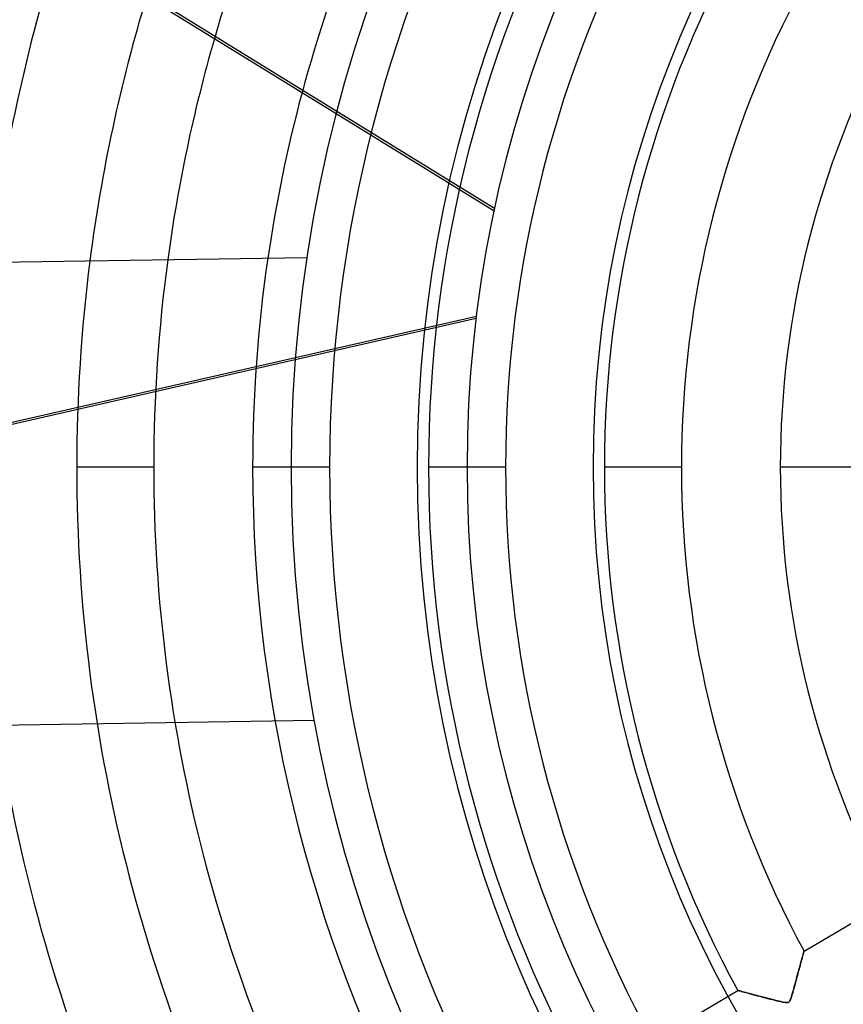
# Model space of a CAD drawing. Header units: millimetres. Extents: x -550 to 550, y -550 to 550.
# Tile 9 of 57: x -218 to -111, y -70 to 58. Entities that reach past the tile are written whole.
import ezdxf

# ---------------------------------------------------------------- set-up
doc = ezdxf.new("R2010")
doc.units = ezdxf.units.MM
doc.layers.add('HIDDEN', color=7, linetype='Continuous')
doc.layers.add('THICK', color=7, linetype='Continuous')

msp = doc.modelspace()

# ---------------------------------------------------------------- linework, layer by layer
at = {"layer": 'HIDDEN'}
for p, q in [((-156.04, 33.54), (-176.47, 46.14)), ((-156.1, 33.22), (-176.55, 45.82)), ((-180.37, 27.17), (-180.37, 27.17)), ((-252.16, -1.8), (-158.39, 19.61)), ((-158.43, 19.28), (-252.09, -2.1)), ((-200.21, 0), (-210.19, 0)), ((-200.21, 0), (-210.19, 0)), ((-177.41, 0), (-187.39, 0)), ((-177.41, 0), (-187.39, 0)), ((-182.4, 0), (-182.4, 0)), ((-182.4, 0), (-182.4, 0)), ((-154.61, 0), (-164.59, 0)), ((-154.61, 0), (-164.59, 0)), ((-159.6, 0), (-159.6, 0)), ((-159.6, 0), (-159.6, 0)), ((-131.81, 0), (-141.79, 0)), ((-131.81, 0), (-141.79, 0)), ((-109.01, 0), (-118.99, 0)), ((-109.01, 0), (-118.99, 0)), ((-179.42, -32.82), (-179.42, -32.82)), ((-115.92, -62.74), (-104.87, -56.21)), ((-116.24, -63.9), (-116.2, -63.75)), ((-116.18, -63.68), (-116.22, -63.84)), ((-116.2, -63.75), (-116.16, -63.6)), ((-116.14, -63.53), (-116.18, -63.68)), ((-116.16, -63.6), (-116.12, -63.47)), ((-116.1, -63.39), (-116.14, -63.53)), ((-116.12, -63.47), (-116.08, -63.34)), ((-116.06, -63.26), (-116.1, -63.39)), ((-116.08, -63.34), (-116.05, -63.22)), ((-116.03, -63.14), (-116.06, -63.26)), ((-116.05, -63.22), (-116.02, -63.11)), ((-116, -63.04), (-116.03, -63.14)), ((-116.02, -63.11), (-115.99, -63.02)), ((-115.97, -62.95), (-116, -63.04)), ((-115.99, -63.02), (-115.97, -62.94)), ((-115.97, -62.94), (-115.95, -62.87)), ((-115.95, -62.88), (-115.97, -62.95)), ((-115.94, -62.82), (-115.95, -62.88)), ((-115.95, -62.87), (-115.94, -62.82)), ((-115.93, -62.78), (-115.94, -62.82)), ((-115.94, -62.82), (-115.93, -62.78)), ((-115.92, -62.75), (-115.93, -62.78)), ((-115.93, -62.78), (-115.92, -62.75)), ((-115.92, -62.74), (-115.92, -62.75)), ((-115.92, -62.75), (-115.92, -62.74)), ((-116.54, -64.99), (-116.6, -65.21)), ((-116.59, -65.18), (-116.53, -64.97)), ((-116.48, -64.78), (-116.54, -64.99)), ((-116.53, -64.97), (-116.48, -64.78)), ((-116.42, -64.58), (-116.48, -64.78)), ((-116.48, -64.78), (-116.43, -64.58)), ((-116.43, -64.58), (-116.38, -64.4)), ((-116.37, -64.38), (-116.42, -64.58)), ((-116.38, -64.4), (-116.33, -64.23)), ((-116.32, -64.2), (-116.37, -64.38)), ((-116.33, -64.23), (-116.28, -64.06)), ((-116.27, -64.01), (-116.32, -64.2)), ((-116.28, -64.06), (-116.24, -63.9)), ((-116.22, -63.84), (-116.27, -64.01)), ((-116.91, -66.36), (-116.97, -66.6)), ((-116.95, -66.53), (-116.89, -66.3)), ((-116.84, -66.12), (-116.91, -66.36)), ((-116.89, -66.3), (-116.83, -66.06)), ((-116.78, -65.88), (-116.84, -66.12)), ((-116.83, -66.06), (-116.76, -65.83)), ((-116.72, -65.65), (-116.78, -65.88)), ((-116.76, -65.83), (-116.7, -65.61)), ((-116.66, -65.43), (-116.72, -65.65)), ((-116.7, -65.61), (-116.64, -65.39)), ((-116.6, -65.21), (-116.66, -65.43)), ((-116.64, -65.39), (-116.59, -65.18)), ((-117.24, -67.59), (-117.31, -67.84)), ((-117.3, -67.8), (-117.25, -67.61)), ((-117.25, -67.61), (-117.19, -67.41)), ((-117.17, -67.34), (-117.24, -67.59)), ((-117.19, -67.41), (-117.14, -67.2)), ((-117.11, -67.09), (-117.17, -67.34)), ((-117.14, -67.2), (-117.08, -66.98)), ((-117.04, -66.84), (-117.11, -67.09)), ((-117.08, -66.98), (-117.02, -66.76)), ((-116.97, -66.6), (-117.04, -66.84)), ((-117.02, -66.76), (-116.95, -66.53)), ((-135.55, -74.36), (-124.51, -67.83)), ((-124.49, -67.83), (-124.51, -67.83)), ((-124.51, -67.83), (-124.5, -67.83)), ((-124.5, -67.83), (-124.44, -67.85)), ((-124.44, -67.85), (-124.49, -67.83)), ((-124.35, -67.87), (-124.44, -67.85)), ((-124.44, -67.85), (-124.35, -67.87)), ((-124.23, -67.91), (-124.35, -67.87)), ((-124.35, -67.87), (-124.23, -67.91)), ((-124.07, -67.95), (-124.23, -67.91)), ((-124.23, -67.91), (-124.07, -67.95)), ((-123.9, -68), (-124.07, -67.95)), ((-124.07, -67.95), (-123.89, -68)), ((-123.7, -68.05), (-123.9, -68)), ((-123.89, -68), (-123.68, -68.06)), ((-123.47, -68.11), (-123.7, -68.05)), ((-123.68, -68.06), (-123.44, -68.12)), ((-123.23, -68.18), (-123.47, -68.11)), ((-123.44, -68.12), (-123.18, -68.19)), ((-122.97, -68.25), (-123.23, -68.18)), ((-123.18, -68.19), (-122.9, -68.27)), ((-122.69, -68.32), (-122.97, -68.25)), ((-122.9, -68.27), (-122.61, -68.35)), ((-122.4, -68.4), (-122.69, -68.32)), ((-122.61, -68.35), (-122.3, -68.43)), ((-122.08, -68.49), (-122.4, -68.4)), ((-122.3, -68.43), (-121.97, -68.52)), ((-121.75, -68.58), (-122.08, -68.49)), ((-121.97, -68.52), (-121.64, -68.6)), ((-121.4, -68.67), (-121.75, -68.58)), ((-121.64, -68.6), (-121.3, -68.69)), ((-121.04, -68.76), (-121.4, -68.67)), ((-121.3, -68.69), (-120.97, -68.78)), ((-120.69, -68.85), (-121.04, -68.76)), ((-120.97, -68.78), (-120.64, -68.87)), ((-120.34, -68.94), (-120.69, -68.85)), ((-120.64, -68.87), (-120.32, -68.95)), ((-117.6, -68.81), (-117.67, -69.01)), ((-117.65, -68.95), (-117.6, -68.82)), ((-117.53, -68.59), (-117.6, -68.81)), ((-117.6, -68.82), (-117.56, -68.7)), ((-117.56, -68.7), (-117.53, -68.59)), ((-117.45, -68.34), (-117.53, -68.59)), ((-117.53, -68.59), (-117.49, -68.45)), ((-117.49, -68.45), (-117.44, -68.31)), ((-117.38, -68.09), (-117.45, -68.34)), ((-117.44, -68.31), (-117.4, -68.15)), ((-117.4, -68.15), (-117.35, -67.98)), ((-117.31, -67.84), (-117.38, -68.09)), ((-117.35, -67.98), (-117.3, -67.8)), ((-120.01, -69.03), (-120.34, -68.94)), ((-120.32, -68.95), (-120.01, -69.03)), ((-119.69, -69.11), (-120.01, -69.03)), ((-120.01, -69.03), (-119.71, -69.1)), ((-119.71, -69.1), (-119.43, -69.17)), ((-119.39, -69.18), (-119.69, -69.11)), ((-119.43, -69.17), (-119.16, -69.24)), ((-119.1, -69.25), (-119.39, -69.18)), ((-119.16, -69.24), (-118.91, -69.29)), ((-118.84, -69.31), (-119.1, -69.25)), ((-118.91, -69.29), (-118.69, -69.34)), ((-118.61, -69.36), (-118.84, -69.31)), ((-118.69, -69.34), (-118.49, -69.38)), ((-118.41, -69.39), (-118.61, -69.36)), ((-118.49, -69.38), (-118.31, -69.41)), ((-118.24, -69.41), (-118.41, -69.39)), ((-118.31, -69.41), (-118.17, -69.42)), ((-118.1, -69.42), (-118.24, -69.41)), ((-118.17, -69.42), (-118.07, -69.41)), ((-117.98, -69.39), (-118.1, -69.42)), ((-118.07, -69.41), (-117.98, -69.4)), ((-117.88, -69.35), (-117.98, -69.39)), ((-117.98, -69.4), (-117.91, -69.36)), ((-117.91, -69.36), (-117.85, -69.32)), ((-117.81, -69.27), (-117.88, -69.35)), ((-117.85, -69.32), (-117.8, -69.26)), ((-117.74, -69.16), (-117.81, -69.27)), ((-117.8, -69.26), (-117.74, -69.17)), ((-117.67, -69.01), (-117.74, -69.16)), ((-117.74, -69.17), (-117.69, -69.07)), ((-117.69, -69.07), (-117.65, -68.95))]:
    msp.add_line(p, q, dxfattribs=at)
for radius, start, end in [(506, 0, 180), (456, 0, 180), (451, 0, 180), (400, 0, 180), (395, 0, 180), (159.6, 0, 180), (143.27, 90, 270), (200.21, 150.831, 163.8876), (187.39, 150.9289, 164.9809), (177.41, 151.015, 180), (164.59, 151.1408, 180), (154.61, 151.2532, 180), (141.79, 151.4209, 180), (131.81, 151.5739, 180), (118.99, 151.8083, 180), (200.21, 172.2822, 180), (187.39, 171.6877, 180), (210.19, 172.6943, 180), (506, 180, 0), (400, 180, 0), (395, 180, 0), (245.81, 180, 209.4345), (232.99, 180, 209.3703), (223.01, 180, 209.3153), (210.19, 180, 209.2369), (200.21, 180, 209.169), (187.39, 180, 209.0711), (177.41, 180, 208.985), (164.59, 180, 208.8592), (154.61, 180, 208.7468), (141.79, 180, 208.5791), (131.81, 180, 208.4261), (118.99, 180, 208.1917), (456, 180, 0), (451, 180, 0), (159.6, 180, 0)]:
    msp.add_arc((0, 0), radius, start, end, dxfattribs=at)
at = {"layer": 'THICK'}
for p, q in [((-176.47, 46.14), (-219.78, 72.84)), ((-176.55, 45.82), (-219.98, 72.6)), ((-180.37, 27.17), (-394.27, 23.81)), ((-179.42, -32.82), (-393.33, -36.18))]:
    msp.add_line(p, q, dxfattribs=at)
for radius, start, end in [(445, 0, 180), (394.99, 0, 180), (182.4, 90, 180), (166.07, 90, 270), (223.01, 162.2644, 173.1689), (210.19, 163.1323, 172.6943), (200.21, 163.8876, 172.2822), (187.39, 164.9809, 171.6877), (394.99, 180, 0), (445, 180, 0), (182.4, 180, 270)]:
    msp.add_arc((0, 0), radius, start, end, dxfattribs=at)

doc.saveas('drawing.dxf')
